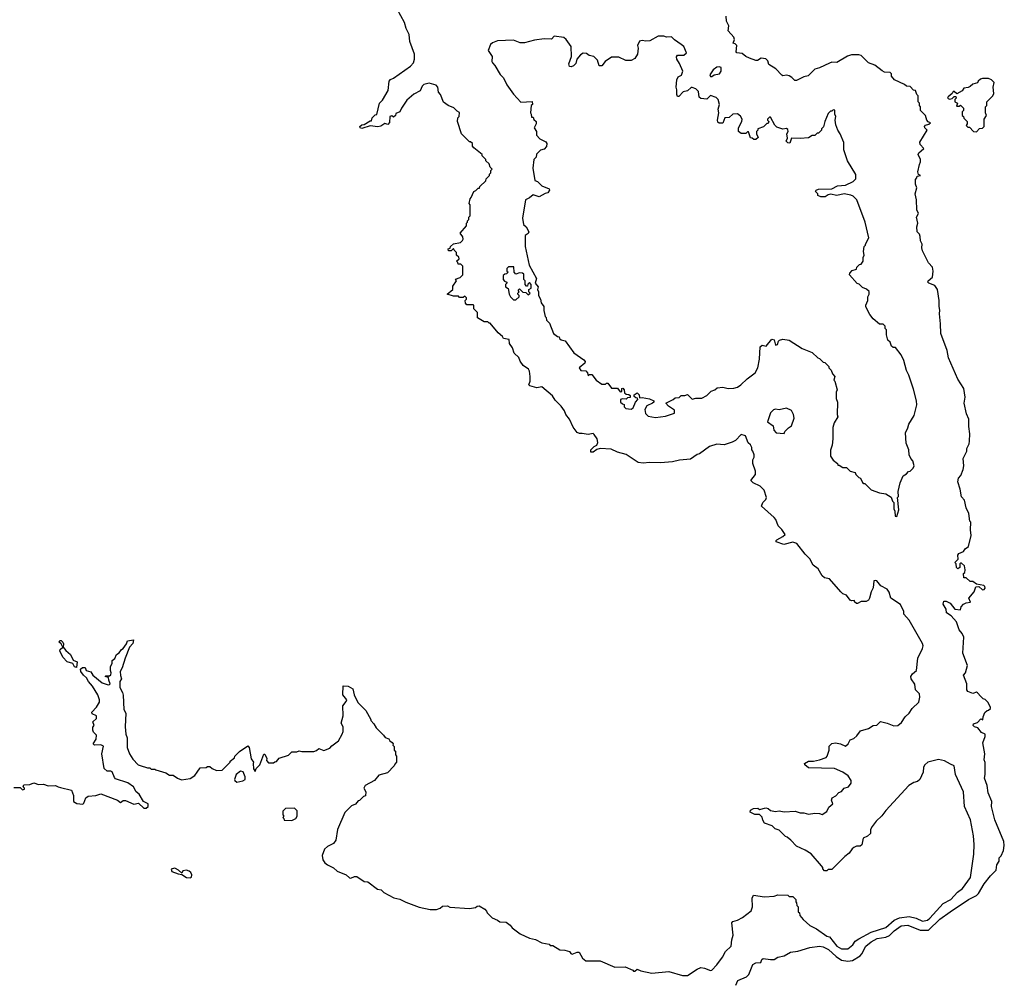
# Model space of a CAD drawing. Extents: x 2604950 to 2749250, y 940531 to 1028284.
# Tile 212 of 220: x 2711482 to 2719523, y 1005737 to 1013586. Entities that reach past the tile are written whole.
import ezdxf

# ---------------------------------------------------------------- set-up
doc = ezdxf.new("R2010")
doc.units = 0

msp = doc.modelspace()

# ---------------------------------------------------------------- linework, layer by layer
at = {"layer": '0CON05XD'}
for points in [[(2717222, 1005935), (2717245, 1005980), (2717292.5, 1006025), (2717297, 1006077), (2717310, 1006115), (2717296.7, 1006215), (2717305, 1006226.7), (2717345, 1006236.7), (2717385, 1006256.7), (2717455, 1006312.5), (2717466, 1006344), (2717463.9, 1006416.1), (2717475, 1006440), (2717565, 1006427.5), (2717645, 1006432.5), (2717675, 1006442.5), (2717755, 1006440), (2717765, 1006430), (2717795, 1006430), (2717820, 1006405), (2717820, 1006385), (2717827, 1006377), (2717830, 1006355), (2717840, 1006345), (2717840, 1006305), (2717850, 1006295), (2717853, 1006273), (2717880.7, 1006240.7), (2717935, 1006192.5), (2717990, 1006165), (2718075, 1006106.2), (2718095, 1006100), (2718155, 1006024.4), (2718195, 1006002.3), (2718245, 1006003.5), (2718285.3, 1006034.7), (2718306, 1006065), (2718335.4, 1006084.6), (2718435, 1006137.1), (2718555, 1006177.7), (2718624.7, 1006235.3), (2718666.7, 1006255), (2718745, 1006266.1), (2718803.8, 1006253.8), (2718855, 1006228.5), (2718895, 1006236.5), (2718915, 1006251.5), (2719025, 1006373.1), (2719085.5, 1006405), (2719141.4, 1006465), (2719183.1, 1006495), (2719246.5, 1006585), (2719274.4, 1006775), (2719277.7, 1006855), (2719272.9, 1006925), (2719247.1, 1007055), (2719199.4, 1007165), (2719188.8, 1007285), (2719124.2, 1007425), (2719112.5, 1007495), (2719085, 1007508.6), (2719035, 1007536.5), (2718985, 1007547.5), (2718900, 1007525), (2718873.3, 1007505), (2718862.5, 1007485), (2718860, 1007445), (2718833.3, 1007385), (2718815, 1007367.5), (2718785, 1007360), (2718743.6, 1007336.4), (2718555, 1007132.5), (2718523, 1007087), (2718477, 1007043), (2718445, 1007000), (2718430, 1006975), (2718430, 1006945), (2718407, 1006923), (2718370, 1006905), (2718359.3, 1006850.7), (2718345, 1006840), (2718315, 1006840), (2718295, 1006830), (2718280.7, 1006819.3), (2718256.4, 1006783.6), (2718220, 1006755), (2718115, 1006650), (2718085, 1006650), (2718075, 1006640), (2718055, 1006640), (2718040, 1006655), (2718040, 1006665), (2718029.3, 1006679.3), (2717946.4, 1006776.4), (2717897, 1006807), (2717825, 1006840), (2717779.3, 1006889.3), (2717750, 1006915), (2717735, 1006920), (2717685, 1006970), (2717651.7, 1006981.7), (2717627, 1007007), (2717565, 1007027.5), (2717551.2, 1007051.2), (2717546, 1007076), (2717525, 1007100), (2717485, 1007100), (2717448.3, 1007118.3), (2717450, 1007135), (2717475, 1007148.8), (2717509.3, 1007149.3), (2717525, 1007140), (2717575, 1007152.5), (2717595, 1007147.5), (2717615, 1007131.2), (2717655, 1007123.8), (2717685, 1007130), (2717725, 1007120), (2717815, 1007126), (2717855, 1007111.2), (2717885, 1007113.3), (2717925, 1007102.5), (2717975, 1007110), (2718015, 1007107.5), (2718035, 1007100), (2718075, 1007122.5), (2718090.7, 1007159.3), (2718122.5, 1007185), (2718113.3, 1007215), (2718117.5, 1007235), (2718148, 1007252), (2718172.7, 1007277.3), (2718195, 1007286.7), (2718215, 1007312.5), (2718250, 1007325), (2718272.5, 1007355), (2718273.3, 1007375), (2718247.5, 1007415), (2718204.2, 1007444.2), (2718137.5, 1007475), (2717925, 1007480), (2717893.6, 1007503.6), (2717892.5, 1007515), (2717925, 1007533.8), (2717965.8, 1007534.2), (2718015, 1007543.8), (2718067.5, 1007565), (2718075.9, 1007574.1), (2718092.5, 1007625), (2718094, 1007656), (2718115, 1007677.5), (2718145, 1007683.3), (2718185, 1007676.7), (2718225, 1007657.5), (2718247.5, 1007675), (2718265, 1007707.5), (2718295, 1007720), (2718319.3, 1007740.7), (2718349.3, 1007780.7), (2718415, 1007800), (2718453.6, 1007826.4), (2718481.7, 1007828.3), (2718513, 1007857), (2718567, 1007843), (2718621.7, 1007821.7), (2718655, 1007826.2), (2718685, 1007850), (2718712.5, 1007895), (2718745, 1007926.7), (2718770, 1007965), (2718826, 1008015), (2718833, 1008057), (2718830.6, 1008085), (2718798.8, 1008115), (2718791.7, 1008161.7), (2718763.3, 1008205), (2718760, 1008225), (2718772.3, 1008247.7), (2718806.7, 1008275), (2718816.2, 1008375), (2718856.2, 1008455), (2718861.2, 1008475), (2718856.2, 1008495), (2718746.2, 1008685), (2718703.9, 1008733.9), (2718702.5, 1008755), (2718675, 1008812.5), (2718596, 1008865), (2718582.2, 1008912.2), (2718567, 1008937), (2718516.2, 1008965), (2718483.3, 1009005), (2718475, 1009010), (2718457.5, 1009005), (2718452.3, 1008947.7), (2718436.2, 1008915), (2718423.3, 1008865), (2718413, 1008847), (2718395, 1008837.5), (2718355, 1008837.5), (2718325, 1008820), (2718315, 1008820), (2718300, 1008835), (2718300, 1008845), (2718275, 1008842.5), (2718265, 1008847.5), (2718235, 1008890), (2718205, 1008900), (2718187, 1008917), (2718095, 1009022.5), (2718055, 1009030), (2718037, 1009047), (2718003, 1009103), (2717962.5, 1009135), (2717936.2, 1009186.2), (2717897.5, 1009225), (2717830, 1009310), (2717795, 1009321.2), (2717722.7, 1009302.7), (2717660, 1009325), (2717658.8, 1009335), (2717665, 1009341.2), (2717715, 1009366.7), (2717732.5, 1009385), (2717707.5, 1009425), (2717677.5, 1009455), (2717656.1, 1009506.1), (2717643, 1009523), (2717540, 1009615), (2717550, 1009645), (2717575, 1009670), (2717580, 1009685), (2717562.5, 1009745), (2717528.3, 1009778.3), (2717472.5, 1009805), (2717452.5, 1009825), (2717492.5, 1009875), (2717491.7, 1009901.7), (2717470, 1009965), (2717470, 1009995), (2717480, 1010015), (2717480, 1010035), (2717470, 1010065), (2717460, 1010075), (2717460, 1010095), (2717450, 1010115), (2717431.7, 1010131.7), (2717408.3, 1010188.3), (2717375, 1010200), (2717328.3, 1010151.7), (2717301.7, 1010138.3), (2717235, 1010117.5), (2717175, 1010122.5), (2717115, 1010103.3), (2717035, 1010042.5), (2717015, 1010036.7), (2716961.7, 1009998.3), (2716869.3, 1009990.7), (2716813, 1009977), (2716715, 1009970), (2716625, 1009973.3), (2716575, 1009966.7), (2716533, 1009973), (2716435, 1010037.5), (2716365, 1010057.5), (2716311.7, 1010081.7), (2716223.8, 1010086.2), (2716195, 1010076.7), (2716165, 1010056.2), (2716146.7, 1010056.7), (2716146.2, 1010075), (2716175, 1010103.3), (2716196.4, 1010113.6), (2716202.5, 1010135), (2716197.5, 1010165), (2716175, 1010200), (2716165, 1010207.5), (2716125, 1010200), (2716075, 1010210), (2716055, 1010207.5), (2716035, 1010217.5), (2716001.2, 1010261.2), (2715972.5, 1010325), (2715942.5, 1010365), (2715932.5, 1010395), (2715905, 1010432.5), (2715855, 1010480), (2715832.5, 1010515), (2715745, 1010590), (2715705, 1010582), (2715647, 1010597), (2715640, 1010605), (2715650, 1010635), (2715651.2, 1010675), (2715646.1, 1010716.1), (2715637.5, 1010735), (2715594.2, 1010764.2), (2715568.8, 1010798.8), (2715558.3, 1010828.3), (2715520, 1010865), (2715507, 1010907), (2715483, 1010943), (2715480, 1010975), (2715433.6, 1010983.6), (2715425, 1011000), (2715390.7, 1011030.7), (2715325, 1011110), (2715315, 1011110), (2715305, 1011120), (2715275, 1011120), (2715221.7, 1011151.7), (2715220, 1011195), (2715190, 1011225), (2715190, 1011255), (2715185, 1011260), (2715135, 1011260), (2715121.7, 1011271.7), (2715120, 1011295), (2715130, 1011305), (2715130, 1011315), (2715118.3, 1011328.3), (2715105, 1011320), (2715075, 1011320), (2715065, 1011330), (2715025, 1011330), (2714972.5, 1011345), (2715020, 1011385), (2715018.3, 1011411.7), (2715050, 1011455), (2715041.7, 1011468.3), (2715078.3, 1011481.7), (2715100, 1011505), (2715100, 1011575), (2715085, 1011590), (2715061.7, 1011591.7), (2715060, 1011605), (2715050, 1011615), (2715070, 1011635), (2715068.3, 1011648.3), (2715050, 1011665), (2715050, 1011685), (2715030, 1011705), (2715025, 1011720), (2715005, 1011700), (2714985, 1011700), (2714980, 1011715), (2714998.3, 1011721.7), (2715000, 1011735), (2715023.9, 1011756.1), (2715081.7, 1011768.3), (2715097.5, 1011785), (2715102.5, 1011795), (2715100, 1011815), (2715080, 1011845), (2715130, 1011905), (2715130, 1011925), (2715140, 1011935), (2715140, 1011945), (2715150, 1011955), (2715150, 1011975), (2715160, 1011985), (2715160, 1012075), (2715152.5, 1012085), (2715160, 1012125), (2715170, 1012135), (2715190, 1012185), (2715208.3, 1012191.7), (2715225, 1012210), (2715238.3, 1012211.7), (2715240, 1012225), (2715288.3, 1012271.7), (2715291.7, 1012288.3), (2715320, 1012315), (2715320, 1012325), (2715330, 1012335), (2715330, 1012355), (2715340, 1012365), (2715323, 1012383), (2715315, 1012410), (2715290, 1012435), (2715290, 1012445), (2715260, 1012475), (2715260, 1012485), (2715191.7, 1012541.7), (2715180, 1012555), (2715180, 1012575), (2715165, 1012590), (2715155, 1012590), (2715090, 1012655), (2715057.5, 1012755), (2715060, 1012785), (2715070, 1012795), (2715075, 1012830), (2715055, 1012840), (2715027, 1012867), (2714980, 1012885), (2714943.6, 1012913.6), (2714917.5, 1012975), (2714902.5, 1012995), (2714896.7, 1013035), (2714882.3, 1013052.3), (2714825, 1013068.8), (2714782.7, 1013057.3), (2714770, 1013045), (2714752.5, 1013005), (2714701.7, 1012978.3), (2714645, 1012930), (2714600, 1012865), (2714586.4, 1012833.6), (2714555, 1012820), (2714550, 1012805), (2714535, 1012790), (2714521.7, 1012801.7), (2714505, 1012797.5), (2714501.7, 1012748.3), (2714488.3, 1012731.7), (2714465, 1012740), (2714431.7, 1012718.3), (2714407.7, 1012712.3), (2714345, 1012718.8), (2714275, 1012698), (2714262, 1012705), (2714260.8, 1012715), (2714275, 1012728.8), (2714295, 1012730), (2714345, 1012760), (2714355, 1012760), (2714360, 1012785), (2714385, 1012810), (2714398.3, 1012811.7), (2714420, 1012905), (2714445, 1012930), (2714491.7, 1013008.3), (2714500, 1013085), (2714510.7, 1013099.3), (2714535, 1013110), (2714673, 1013207), (2714697.5, 1013235), (2714707.5, 1013265), (2714706.7, 1013305), (2714667, 1013407), (2714663.8, 1013465), (2714637.5, 1013515), (2714625, 1013562.5), (2714565, 1013672.5)], [(2719089.3, 1008719.3), (2719052.5, 1008745), (2719047.5, 1008775), (2719023.3, 1008815), (2719030, 1008840), (2719049.3, 1008839.3), (2719082.5, 1008825), (2719120, 1008775), (2719165, 1008770), (2719170, 1008795), (2719190, 1008815), (2719213, 1008827), (2719248.3, 1008831.7), (2719232.5, 1008865), (2719277.5, 1008915), (2719291.7, 1008958.3), (2719315, 1008960), (2719345, 1008932.5), (2719360, 1008935), (2719367.5, 1008945), (2719365, 1008960), (2719355, 1008967.5), (2719295, 1008980), (2719265, 1009000), (2719245, 1009000), (2719211.7, 1009031.7), (2719191.7, 1009031.7), (2719190, 1009065), (2719200, 1009075), (2719202.5, 1009095), (2719198.3, 1009128.3), (2719175, 1009150), (2719165, 1009150), (2719160, 1009145), (2719160, 1009115), (2719143, 1009103), (2719132.5, 1009115), (2719130, 1009145), (2719120, 1009155), (2719147, 1009183), (2719142.5, 1009215), (2719150.7, 1009229.3), (2719190, 1009245), (2719203.6, 1009266.4), (2719230, 1009285), (2719253.3, 1009375), (2719247.5, 1009422.5), (2719250, 1009485), (2719243, 1009493), (2719232.5, 1009555), (2719213, 1009603), (2719197.5, 1009665), (2719173, 1009693), (2719162.5, 1009755), (2719143.3, 1009815), (2719150, 1009845), (2719167.5, 1009865), (2719186.7, 1009915), (2719192.5, 1009945), (2719187.5, 1010005), (2719217.5, 1010065), (2719217.5, 1010085), (2719236.4, 1010123.6), (2719240, 1010145), (2719242.5, 1010205), (2719233.3, 1010265), (2719232.5, 1010325), (2719215, 1010370), (2719196.7, 1010455), (2719203.3, 1010505), (2719192.5, 1010575), (2719143, 1010653), (2719067.5, 1010825), (2719057.5, 1010885), (2719003.6, 1011023.6), (2719002.5, 1011105), (2718993.3, 1011185), (2718997.5, 1011215), (2718990, 1011245), (2718992.5, 1011295), (2718977.5, 1011385), (2718956.1, 1011416.1), (2718906.7, 1011436.7), (2718900, 1011445), (2718902.5, 1011455), (2718937.5, 1011485), (2718942.5, 1011535), (2718937, 1011567), (2718903, 1011603), (2718855, 1011700), (2718850, 1011725), (2718853, 1011753), (2718838.3, 1011781.7), (2718837, 1011817), (2718830, 1011835), (2718811.2, 1011855), (2718810, 1011895), (2718817.5, 1011925), (2718806.4, 1011973.6), (2718822.5, 1012005), (2718810, 1012035), (2718806.7, 1012115), (2718796.2, 1012165), (2718810, 1012215), (2718797.5, 1012245), (2718797, 1012283), (2718810, 1012295), (2718811.7, 1012308.3), (2718840, 1012315), (2718821.7, 1012321.7), (2718817.5, 1012345), (2718830, 1012405), (2718840, 1012425), (2718840, 1012445), (2718820, 1012485), (2718825, 1012500), (2718845, 1012516.7), (2718866.2, 1012535), (2718837.5, 1012567.5), (2718834, 1012586), (2718892.5, 1012685), (2718873.9, 1012703.9), (2718872.5, 1012715), (2718880, 1012725), (2718906.7, 1012733.3), (2718920, 1012745), (2718901.7, 1012751.7), (2718890, 1012765), (2718880, 1012805), (2718840, 1012845), (2718840, 1012875), (2718830, 1012885), (2718830, 1012905), (2718820, 1012915), (2718820, 1012965), (2718810, 1012975), (2718798.3, 1013008.3), (2718781.7, 1013011.7), (2718755, 1013040), (2718725, 1013042.5), (2718707, 1013057), (2718626.4, 1013096.4), (2718603.3, 1013125), (2718603.3, 1013145), (2718590, 1013155), (2718545, 1013158.8), (2718525, 1013168.8), (2718465, 1013214), (2718415, 1013234), (2718355, 1013292.9), (2718335, 1013299.4), (2718275, 1013298.9), (2718242.7, 1013287.3), (2718155, 1013235.7), (2718115, 1013238.8), (2718095, 1013232.5), (2718015, 1013194), (2717975, 1013183.3), (2717920.7, 1013129.3), (2717885, 1013120), (2717825, 1013090), (2717811.2, 1013091.2), (2717787.5, 1013115), (2717765, 1013127.5), (2717745, 1013132.5), (2717715, 1013127.5), (2717705, 1013132.5), (2717657.5, 1013185), (2717601.2, 1013221.2), (2717590.7, 1013250.7), (2717575, 1013266.7), (2717538.3, 1013271.7), (2717507, 1013253), (2717495, 1013252.5), (2717441.7, 1013271.7), (2717412.5, 1013285), (2717381.7, 1013311.7), (2717337.5, 1013315), (2717333.3, 1013325), (2717340, 1013375), (2717325, 1013390), (2717310, 1013395), (2717320, 1013425), (2717313.8, 1013445), (2717267.5, 1013495), (2717272.5, 1013535), (2717253.3, 1013575), (2717252.5, 1013615)], [(2718645, 1009530), (2718662.5, 1009585), (2718650, 1009685), (2718660, 1009695), (2718657.5, 1009735), (2718673, 1009807), (2718697, 1009863), (2718725, 1009880), (2718741.7, 1009898.3), (2718755, 1009900), (2718780, 1009925), (2718786.7, 1009945), (2718777.5, 1009985), (2718760, 1010005), (2718747.5, 1010035), (2718742.5, 1010075), (2718720.7, 1010130.7), (2718717.5, 1010215), (2718736.4, 1010253.6), (2718743.3, 1010285), (2718786.2, 1010355), (2718808.3, 1010441.7), (2718806.1, 1010476.1), (2718781.7, 1010571.7), (2718743.3, 1010685), (2718723.6, 1010723.6), (2718702.5, 1010805), (2718680.7, 1010850.7), (2718635, 1010910), (2718615, 1010910), (2718601.7, 1010921.7), (2718590, 1010955), (2718571.7, 1010971.7), (2718560, 1011015), (2718560, 1011055), (2718550, 1011065), (2718550, 1011085), (2718535, 1011100), (2718505, 1011100), (2718453.6, 1011143.6), (2718425, 1011180), (2718393, 1011243), (2718393, 1011257), (2718410, 1011295), (2718410, 1011325), (2718420, 1011345), (2718418.3, 1011368.3), (2718397, 1011387), (2718365, 1011400), (2718338.3, 1011428.3), (2718321.7, 1011431.7), (2718260, 1011505), (2718261.7, 1011518.3), (2718281.7, 1011538.3), (2718315, 1011550), (2718320, 1011565), (2718341.7, 1011588.3), (2718355, 1011590), (2718370, 1011615), (2718370, 1011645), (2718380, 1011665), (2718372.5, 1011695), (2718380, 1011735), (2718390, 1011745), (2718390, 1011755), (2718417.5, 1011805), (2718387.5, 1011935), (2718320, 1012115), (2718290, 1012145), (2718270, 1012155), (2718215.7, 1012165.7), (2718155, 1012151.4), (2718105, 1012163.3), (2718085, 1012157.5), (2718060.5, 1012139.5), (2718025, 1012140), (2718001.7, 1012151.7), (2718000, 1012165), (2717982.5, 1012185), (2717986.7, 1012195), (2718005, 1012202.5), (2718115, 1012206.7), (2718160.5, 1012229.5), (2718227.5, 1012235), (2718290, 1012265), (2718311.7, 1012288.3), (2718311.7, 1012321.7), (2718242.5, 1012435), (2718213.9, 1012523.9), (2718213.3, 1012583.3), (2718182.5, 1012655), (2718162.5, 1012685), (2718148.3, 1012728.3), (2718142.5, 1012765), (2718147.5, 1012795), (2718140, 1012815), (2718138.3, 1012848.3), (2718125, 1012850), (2718115, 1012840), (2718105, 1012840), (2718085, 1012820), (2718057.5, 1012755), (2718047, 1012713), (2718030, 1012695), (2718030, 1012685), (2718005, 1012660), (2717995, 1012660), (2717975, 1012640), (2717955, 1012640), (2717925, 1012622.5), (2717855, 1012616.7), (2717785, 1012620), (2717771.7, 1012578.3), (2717755, 1012580), (2717742.5, 1012595), (2717751.7, 1012618.3), (2717747.5, 1012655), (2717757.5, 1012675), (2717755, 1012690), (2717745, 1012697.5), (2717715, 1012692.5), (2717665, 1012708.8), (2717648.8, 1012725), (2717615, 1012790), (2717605, 1012790), (2717590, 1012775), (2717590, 1012765), (2717600, 1012755), (2717595, 1012740), (2717585, 1012740), (2717557, 1012713), (2717510, 1012695), (2717510, 1012685), (2717500, 1012675), (2717500, 1012655), (2717512.5, 1012625), (2717495, 1012607.5), (2717478.3, 1012608.3), (2717465, 1012620), (2717451.7, 1012621.7), (2717435, 1012670), (2717425, 1012670), (2717411.7, 1012658.3), (2717375, 1012657.5), (2717353, 1012673), (2717353.3, 1012705), (2717380, 1012755), (2717383.3, 1012775), (2717369.3, 1012799.3), (2717345, 1012817.5), (2717306.1, 1012813.9), (2717275, 1012787.5), (2717240, 1012785), (2717225, 1012742.5), (2717195, 1012742.5), (2717185, 1012750), (2717180, 1012765), (2717192.5, 1012825), (2717186.7, 1012855), (2717196.7, 1012895), (2717186.2, 1012936.2), (2717170.7, 1012950.7), (2717125, 1012966.7), (2717095, 1012937.5), (2717045, 1012942.5), (2717032.5, 1012955), (2717025, 1013000), (2717005, 1013022.5), (2716975, 1013033.3), (2716965, 1013032.5), (2716935, 1013006.7), (2716901.7, 1012998.3), (2716865, 1012960), (2716855, 1012960), (2716847.5, 1012975), (2716850, 1013015), (2716842.5, 1013035), (2716847.5, 1013095), (2716860.7, 1013119.3), (2716886.1, 1013133.9), (2716896.7, 1013165), (2716869.5, 1013229.5), (2716847.5, 1013265), (2716847, 1013283), (2716855, 1013297.5), (2716905, 1013297.5), (2716927, 1013317), (2716907, 1013367), (2716883.3, 1013383.3), (2716830.7, 1013420.7), (2716806.4, 1013446.4), (2716765, 1013443.3), (2716741.7, 1013451.7), (2716695, 1013452.5), (2716627, 1013413), (2716595, 1013410), (2716565, 1013417.5), (2716545, 1013410), (2716527.5, 1013375), (2716532.5, 1013355), (2716527.5, 1013305), (2716505, 1013270), (2716477, 1013253), (2716433, 1013253), (2716375, 1013280), (2716315, 1013280), (2716263.6, 1013246.4), (2716235, 1013210), (2716215, 1013210), (2716200, 1013255), (2716170, 1013285), (2716133, 1013293), (2716111.7, 1013311.7), (2716085, 1013312.5), (2716060.7, 1013299.3), (2716032.5, 1013265), (2716025, 1013230), (2716005, 1013210), (2715985, 1013202.5), (2715973.3, 1013205), (2715966.7, 1013225), (2715988.8, 1013285), (2715986.4, 1013366.4), (2715946.2, 1013425), (2715925, 1013440), (2715848.3, 1013451.7), (2715825, 1013427.5), (2715765, 1013428.8), (2715685, 1013420), (2715605, 1013397.5), (2715568.3, 1013398.3), (2715515, 1013420), (2715385, 1013413.3), (2715342.3, 1013397.7), (2715327.5, 1013385), (2715307.5, 1013335), (2715340, 1013285), (2715337.5, 1013245), (2715343.9, 1013233.9), (2715363.6, 1013213.6), (2715405, 1013140), (2715433, 1013113), (2715460, 1013055), (2715515, 1012977.5), (2715575, 1012912.5), (2715668.3, 1012918.3), (2715670, 1012895), (2715660, 1012885), (2715652.5, 1012825), (2715660, 1012815), (2715661.7, 1012791.7), (2715675, 1012790), (2715681.7, 1012771.7), (2715700, 1012755), (2715700, 1012735), (2715682.5, 1012705), (2715702.5, 1012675), (2715703, 1012643), (2715730, 1012615), (2715778.8, 1012588.8), (2715787.5, 1012575), (2715785, 1012550), (2715765, 1012530), (2715735, 1012520), (2715701.7, 1012488.3), (2715700, 1012465), (2715680, 1012445), (2715672.5, 1012375), (2715690, 1012275), (2715710, 1012265), (2715745, 1012230), (2715807, 1012207), (2715810, 1012195), (2715795, 1012172.5), (2715772.3, 1012167.7), (2715725, 1012140), (2715675, 1012157.5), (2715645, 1012132.5), (2715613.6, 1012116.4), (2715587.5, 1011965), (2715597.5, 1011915), (2715617.5, 1011895), (2715640, 1011855), (2715635, 1011840), (2715610, 1011825), (2715608.8, 1011735), (2715643, 1011583), (2715703.8, 1011475), (2715692.5, 1011435), (2715717, 1011407), (2715710, 1011385), (2715720, 1011365), (2715720, 1011335), (2715736.4, 1011306.4), (2715740, 1011275), (2715763.8, 1011245), (2715763.6, 1011213.6), (2715772.5, 1011165), (2715782.5, 1011155), (2715783, 1011133), (2715808.3, 1011108.3), (2715842.5, 1011025), (2715875, 1011000), (2715888.3, 1010998.3), (2715890, 1010985), (2715903, 1010973), (2715936.4, 1010966.4), (2716007, 1010867), (2716089.3, 1010809.3), (2716100, 1010795), (2716098.3, 1010781.7), (2716050, 1010745), (2716063.6, 1010723.6), (2716105, 1010720), (2716120, 1010705), (2716125, 1010680), (2716135, 1010690), (2716155, 1010690), (2716190, 1010645), (2716235, 1010612.5), (2716265, 1010610), (2716275, 1010620), (2716285, 1010620), (2716315, 1010580), (2716365, 1010580), (2716385, 1010550), (2716398.3, 1010551.7), (2716400, 1010575), (2716408.3, 1010578.3), (2716420, 1010565), (2716421.7, 1010541.7), (2716435, 1010530), (2716457, 1010527), (2716468.3, 1010518.3), (2716467, 1010503), (2716445, 1010500), (2716435, 1010490), (2716405, 1010492.5), (2716390, 1010485), (2716390, 1010465), (2716405, 1010450), (2716420, 1010445), (2716420, 1010425), (2716433, 1010413), (2716475, 1010407.5), (2716493, 1010417), (2716510, 1010465), (2716530, 1010485), (2716528.3, 1010498.3), (2716515, 1010500), (2716501.7, 1010511.7), (2716500, 1010525), (2716525, 1010540), (2716540, 1010525), (2716545, 1010500), (2716565, 1010502.5), (2716625, 1010492.5), (2716660, 1010475), (2716660, 1010465), (2716650, 1010455), (2716602.5, 1010435), (2716587.5, 1010405), (2716593, 1010373), (2716615, 1010350), (2716675, 1010340), (2716755, 1010350), (2716830, 1010375), (2716829.3, 1010399.3), (2716780.7, 1010430.7), (2716760, 1010455), (2716820, 1010485), (2716835, 1010500), (2716868.3, 1010501.7), (2716885, 1010520), (2716915, 1010520), (2716937, 1010527), (2716975, 1010490), (2717005, 1010497.5), (2717051.7, 1010498.3), (2717095, 1010517.5), (2717130, 1010555), (2717160, 1010565), (2717178.3, 1010581.7), (2717225, 1010587.5), (2717267, 1010577), (2717315, 1010580), (2717345, 1010586.7), (2717372.5, 1010605), (2717422.5, 1010655), (2717487.5, 1010705), (2717510, 1010745), (2717523.3, 1010815), (2717530, 1010915), (2717545, 1010930), (2717577.5, 1010922.5), (2717625, 1010977.5), (2717642.5, 1010972.5), (2717655, 1010930), (2717670, 1010935), (2717678.3, 1010961.7), (2717688.3, 1010971.7), (2717715, 1010980), (2717765, 1010970), (2717873, 1010903), (2717955, 1010870), (2718000, 1010825), (2718015, 1010820), (2718045, 1010790), (2718058.3, 1010788.3), (2718090, 1010755), (2718090, 1010745), (2718110, 1010725), (2718120, 1010695), (2718140, 1010675), (2718130, 1010645), (2718140, 1010635), (2718157.5, 1010565), (2718150, 1010545), (2718150, 1010495), (2718160, 1010465), (2718157.5, 1010365), (2718162.5, 1010345), (2718132.5, 1010295), (2718123.6, 1010256.4), (2718122.5, 1010165), (2718116.4, 1010113.6), (2718103, 1010073), (2718103, 1010023), (2718125, 1009990), (2718160, 1009965), (2718165, 1009950), (2718175, 1009950), (2718205, 1009930), (2718235, 1009930), (2718265, 1009900), (2718305, 1009890), (2718310, 1009875), (2718335, 1009850), (2718350, 1009845), (2718365, 1009810), (2718375, 1009800), (2718385, 1009800), (2718435, 1009750), (2718503.6, 1009723.6), (2718555, 1009717.5), (2718598.3, 1009688.3), (2718610, 1009655), (2718620, 1009645), (2718620, 1009595), (2718630, 1009575), (2718633, 1009533), (2718645, 1009530)], [(2717123, 1013123), (2717135, 1013123.3), (2717153.8, 1013136.2), (2717196.7, 1013145), (2717210, 1013165), (2717210, 1013195), (2717195, 1013202.5), (2717175, 1013200), (2717145, 1013176.2), (2717117.5, 1013135), (2717123, 1013123)], [(2719295, 1012670), (2719321.7, 1012698.3), (2719345, 1012700), (2719360, 1012715), (2719360, 1012775), (2719377.5, 1012805), (2719370, 1012825), (2719370, 1012875), (2719380, 1012885), (2719380, 1012915), (2719430, 1012965), (2719437.5, 1012985), (2719432.5, 1013035), (2719440, 1013075), (2719420, 1013095), (2719395, 1013107.5), (2719345, 1013107.5), (2719328.3, 1013101.7), (2719310, 1013085), (2719305, 1013070), (2719265, 1013060), (2719245, 1013040), (2719227, 1013033), (2719193, 1013027), (2719180, 1013005), (2719135, 1012980), (2719115, 1013000), (2719105, 1013000), (2719096.7, 1012983.3), (2719063.6, 1012956.4), (2719060, 1012945), (2719075, 1012937.5), (2719097.5, 1012942.5), (2719115, 1012960), (2719128.3, 1012958.3), (2719130, 1012945), (2719120, 1012935), (2719120, 1012915), (2719140, 1012905), (2719131.7, 1012881.7), (2719155, 1012880), (2719165, 1012890), (2719190, 1012865), (2719190, 1012845), (2719180, 1012835), (2719180, 1012805), (2719190, 1012795), (2719191.7, 1012781.7), (2719220, 1012755), (2719220, 1012735), (2719211.7, 1012721.7), (2719225, 1012710), (2719238.3, 1012708.3), (2719273, 1012673), (2719295, 1012670)], [(2715535, 1011300), (2715560, 1011325), (2715560, 1011335), (2715550, 1011345), (2715550, 1011355), (2715560, 1011365), (2715551.7, 1011378.3), (2715565, 1011390), (2715591.7, 1011361.7), (2715615, 1011360), (2715635, 1011340), (2715650, 1011355), (2715640, 1011365), (2715640, 1011385), (2715660, 1011395), (2715660, 1011425), (2715645, 1011440), (2715631.7, 1011428.3), (2715628.3, 1011411.7), (2715621.7, 1011411.7), (2715610, 1011425), (2715610, 1011455), (2715600, 1011465), (2715598.3, 1011508.3), (2715587, 1011517), (2715565, 1011520), (2715535, 1011510), (2715520, 1011525), (2715518.3, 1011568.3), (2715475, 1011570), (2715460, 1011555), (2715460, 1011535), (2715470, 1011525), (2715458.3, 1011511.7), (2715445, 1011510), (2715431.7, 1011498.3), (2715430, 1011465), (2715441.7, 1011451.7), (2715460, 1011445), (2715460, 1011435), (2715450, 1011425), (2715450, 1011405), (2715471.7, 1011391.7), (2715480, 1011345), (2715490, 1011325), (2715515, 1011300), (2715535, 1011300)], [(2717725, 1010210), (2717730, 1010225), (2717760, 1010255), (2717785, 1010270), (2717806.1, 1010333.9), (2717802.5, 1010365), (2717785.9, 1010395.9), (2717745, 1010416.7), (2717685, 1010402.5), (2717655, 1010407.5), (2717638.3, 1010401.7), (2717613, 1010377), (2717590, 1010305), (2717635, 1010270), (2717640, 1010235), (2717660, 1010215), (2717725, 1010210)], [(2717330, 1005705), (2717347.3, 1005742.7), (2717417.5, 1005775), (2717436.1, 1005793.9), (2717470, 1005875), (2717495, 1005887.5), (2717535, 1005890), (2717543.9, 1005916.1), (2717555, 1005922.5), (2717615, 1005914), (2717645, 1005916), (2717675, 1005933.8), (2717725, 1005946.2), (2717777.5, 1005975), (2717835.7, 1005984.3), (2717935, 1006014.5), (2718015, 1006024.5), (2718045, 1006017.9), (2718087.3, 1005997.3), (2718148.9, 1005938.9), (2718195, 1005910), (2718245, 1005901.1), (2718282.6, 1005907.4), (2718345.4, 1005944.6), (2718359.4, 1005960.6), (2718391.5, 1006025), (2718435, 1006060.5), (2718485, 1006086.1), (2718555, 1006098.5), (2718585, 1006110), (2718625, 1006149.5), (2718680.5, 1006189.5), (2718735, 1006196.2), (2718835.9, 1006155.9), (2718905, 1006155.6), (2718997.8, 1006245), (2719080.6, 1006305), (2719231.9, 1006405), (2719295, 1006436.7), (2719313.3, 1006455), (2719358.2, 1006531.8), (2719411.1, 1006598.9), (2719457.5, 1006645), (2719463, 1006687), (2719481.7, 1006718.3), (2719480, 1006745), (2719498.3, 1006761.7), (2719517.5, 1006805), (2719523.3, 1006845), (2719519.3, 1006879.3), (2719446.1, 1007056.1), (2719420, 1007165), (2719421.2, 1007205), (2719391.2, 1007275), (2719383.3, 1007335), (2719361.2, 1007395), (2719367.5, 1007425), (2719366.4, 1007523.6), (2719358.8, 1007545), (2719363.3, 1007595), (2719348.8, 1007685), (2719367.5, 1007735), (2719367.5, 1007755), (2719337.5, 1007767.5), (2719306.4, 1007806.4), (2719280, 1007815), (2719270, 1007825), (2719272.5, 1007837.5), (2719305, 1007850), (2719331.7, 1007878.3), (2719348.3, 1007871.7), (2719350, 1007895), (2719365, 1007930), (2719383, 1007947), (2719395, 1007950), (2719410, 1007965), (2719410, 1007975), (2719390, 1008015), (2719368.3, 1008038.3), (2719351.7, 1008041.7), (2719330.7, 1008060.7), (2719305, 1008092.5), (2719295, 1008096.2), (2719265, 1008086.7), (2719225, 1008102.5), (2719217.5, 1008115), (2719217.5, 1008165), (2719190, 1008235), (2719206.7, 1008255), (2719222.5, 1008315), (2719184, 1008415), (2719192.5, 1008545), (2719180, 1008575), (2719155.8, 1008605.8), (2719132.1, 1008672.1), (2719089.3, 1008719.3)], [(2711435, 1007320), (2711485, 1007320), (2711505, 1007300), (2711520, 1007305), (2711520, 1007315), (2711510, 1007325), (2711515, 1007340), (2711565, 1007342.5), (2711597, 1007357), (2711635, 1007342.5), (2711675, 1007346.7), (2711715, 1007333.3), (2711775, 1007336.2), (2711795, 1007323.3), (2711815, 1007320), (2711906.2, 1007296.2), (2711922.5, 1007255), (2711920, 1007205), (2711948.3, 1007188.3), (2711996.4, 1007183.6), (2712005, 1007190), (2712022.5, 1007235), (2712041.7, 1007248.3), (2712105, 1007253.3), (2712145, 1007266.7), (2712280, 1007215), (2712305, 1007197.5), (2712328.3, 1007211.7), (2712345, 1007212.5), (2712413.6, 1007183.6), (2712451.7, 1007191.7), (2712495, 1007150), (2712515, 1007150), (2712530, 1007165), (2712530, 1007185), (2712493.6, 1007203.6), (2712457.5, 1007265), (2712432.5, 1007285), (2712412.5, 1007325), (2712365, 1007356.7), (2712265, 1007390), (2712255, 1007400), (2712236.4, 1007446.4), (2712225, 1007452.5), (2712195, 1007452.5), (2712172.5, 1007475), (2712153.3, 1007595), (2712167, 1007657), (2712145, 1007667.5), (2712093.6, 1007663.6), (2712082.5, 1007675), (2712107.5, 1007715), (2712110, 1007745), (2712085, 1007770), (2712078.3, 1007788.3), (2712078.3, 1007811.7), (2712090, 1007825), (2712080, 1007855), (2712108.3, 1007881.7), (2712110, 1007905), (2712075, 1007920), (2712070, 1007935), (2712110, 1007975), (2712132.5, 1008015), (2712132.5, 1008035), (2712120, 1008075), (2712077.5, 1008145), (2712042.5, 1008185), (2712027.5, 1008215), (2712002.5, 1008235), (2711980, 1008265), (2711977.5, 1008285), (2711995, 1008298.6), (2712017.8, 1008297.8), (2712025, 1008273.3), (2712062.5, 1008262.5), (2712078.8, 1008235), (2712154.2, 1008174.2), (2712205, 1008158), (2712215, 1008160), (2712220, 1008165), (2712208.8, 1008195), (2712208.3, 1008218.3), (2712180, 1008225), (2712185, 1008230), (2712215, 1008230), (2712225, 1008240), (2712230, 1008255), (2712222.5, 1008275), (2712223.3, 1008305), (2712237, 1008333), (2712237.5, 1008355), (2712258.3, 1008371.7), (2712272.5, 1008405), (2712293, 1008417), (2712312.5, 1008445), (2712326.4, 1008453.6), (2712355, 1008492.5), (2712363.3, 1008516.7), (2712410, 1008525), (2712406.7, 1008495), (2712380, 1008465), (2712343.8, 1008375), (2712320, 1008295), (2712303.6, 1008266.4), (2712303.9, 1008233.9), (2712312.5, 1008205), (2712300, 1008185), (2712300, 1008135), (2712322.5, 1008095), (2712327, 1008073), (2712332.5, 1007955), (2712347.5, 1007925), (2712342.5, 1007815), (2712350, 1007755), (2712360, 1007725), (2712360, 1007645), (2712377.5, 1007595), (2712405, 1007550), (2712450, 1007505), (2712465, 1007497.5), (2712525, 1007480), (2712545, 1007480), (2712555, 1007470), (2712585, 1007470), (2712593, 1007463), (2712675, 1007440), (2712705, 1007420), (2712735, 1007420), (2712770, 1007395), (2712803, 1007383), (2712875, 1007392.5), (2712913, 1007417), (2712930, 1007445), (2712955, 1007480), (2713005, 1007482.5), (2713015, 1007490), (2713035, 1007490), (2713053, 1007473), (2713088.3, 1007458.3), (2713135, 1007460), (2713200, 1007525), (2713200, 1007535), (2713235, 1007560), (2713240, 1007575), (2713277, 1007613), (2713345, 1007660), (2713357, 1007647), (2713373, 1007553), (2713392.5, 1007525), (2713387.5, 1007515), (2713390.7, 1007470.7), (2713405, 1007450), (2713412.5, 1007475), (2713442, 1007505), (2713475, 1007590), (2713485, 1007590), (2713500, 1007555), (2713498.3, 1007538.3), (2713515, 1007520), (2713555, 1007520), (2713565, 1007530), (2713578.3, 1007531.7), (2713601.7, 1007558.3), (2713677, 1007583), (2713705, 1007610), (2713745, 1007610), (2713765, 1007617.5), (2713785, 1007612.5), (2713885, 1007612.5), (2713905, 1007620), (2713925, 1007637.5), (2713965, 1007622.5), (2714015, 1007640), (2714030.7, 1007659.3), (2714085, 1007700), (2714116.7, 1007753.3), (2714122.5, 1007775), (2714122.5, 1007815), (2714107.5, 1007845), (2714122.5, 1007905), (2714120, 1007985), (2714149.2, 1008020.8), (2714153.8, 1008035), (2714121.2, 1008075), (2714125, 1008150), (2714165, 1008147.5), (2714202.5, 1008125), (2714213.8, 1008075), (2714243.9, 1008013.9), (2714308.3, 1007948.3), (2714350, 1007875), (2714350, 1007865), (2714375, 1007840), (2714392.5, 1007805), (2714452.5, 1007745), (2714466.4, 1007726.4), (2714496.4, 1007716.4), (2714505, 1007700), (2714525, 1007687.5), (2714532.5, 1007675), (2714530, 1007665), (2714540, 1007655), (2714540, 1007625), (2714550, 1007615), (2714550, 1007585), (2714560, 1007575), (2714560, 1007525), (2714545, 1007510), (2714540, 1007495), (2714485, 1007440), (2714415, 1007420), (2714380, 1007375), (2714303.6, 1007336.4), (2714292.5, 1007315), (2714307.5, 1007285), (2714305, 1007250), (2714290, 1007245), (2714257, 1007213), (2714245, 1007210), (2714225, 1007182.5), (2714191.7, 1007168.3), (2714137.5, 1007115), (2714076.7, 1006975), (2714065, 1006890), (2714045, 1006862.5), (2713995, 1006836.7), (2713972.5, 1006815), (2713952.5, 1006765), (2713958.3, 1006728.3), (2713973.6, 1006703.6), (2713995, 1006687.5), (2714045, 1006662.5), (2714075, 1006637.5), (2714147, 1006607), (2714175, 1006582.5), (2714185, 1006580), (2714215, 1006592.5), (2714235, 1006592.5), (2714295, 1006552.5), (2714325, 1006550), (2714405, 1006490), (2714435, 1006482.5), (2714455, 1006462.5), (2714538.3, 1006418.3), (2714587, 1006407), (2714635, 1006382.5), (2714745, 1006342.5), (2714835, 1006322.5), (2714885, 1006322.5), (2714916.1, 1006333.9), (2714935, 1006350), (2714975, 1006352.5), (2714995, 1006342.5), (2715155, 1006332.5), (2715205, 1006340), (2715218.3, 1006351.7), (2715235, 1006352.5), (2715280, 1006325), (2715295, 1006310), (2715300, 1006295), (2715340, 1006255), (2715385, 1006237.5), (2715403, 1006223), (2715455, 1006220), (2715486.4, 1006196.4), (2715503.6, 1006173.6), (2715570, 1006125), (2715645, 1006090), (2715695, 1006077.5), (2715745, 1006052.5), (2715805, 1006040), (2715815, 1006030), (2715835, 1006030), (2715893, 1005993), (2715935, 1005992.5), (2715971.7, 1005981.7), (2715983.6, 1005963.6), (2715995, 1005957.5), (2716035, 1005976.2), (2716050, 1005975), (2716077.5, 1005925), (2716105, 1005903.3), (2716223, 1005903), (2716343.6, 1005853.6), (2716426.4, 1005856.4), (2716488.3, 1005828.3), (2716495, 1005820), (2716505, 1005820), (2716525, 1005836.7), (2716555, 1005822.5), (2716645, 1005802.5), (2716783, 1005817), (2716895, 1005783.3), (2716935, 1005783.3), (2717015, 1005836.2), (2717045, 1005848.8), (2717075, 1005845.8), (2717125, 1005826.2), (2717135, 1005828.8), (2717175, 1005871.2), (2717222, 1005935)], [(2711945, 1008300), (2711930, 1008305), (2711915, 1008330), (2711870, 1008345), (2711833, 1008383), (2711810, 1008435), (2711812.5, 1008445), (2711833.3, 1008465), (2711821.2, 1008491.2), (2711804, 1008505), (2711810.3, 1008519.7), (2711819.7, 1008519.7), (2711833.3, 1008505), (2711840.7, 1008490.7), (2711837.5, 1008465), (2711857.6, 1008437.6), (2711896, 1008405), (2711919.3, 1008359.3), (2711952, 1008345), (2711945, 1008300)], [(2713255, 1007362.5), (2713305, 1007373.3), (2713322.5, 1007385), (2713323.3, 1007405), (2713308.3, 1007448.3), (2713285, 1007452.5), (2713250, 1007425), (2713237.5, 1007385), (2713240, 1007375), (2713255, 1007362.5)], [(2713705, 1007050), (2713737.5, 1007065), (2713747.5, 1007085), (2713748.3, 1007128.3), (2713725, 1007150), (2713651.7, 1007148.3), (2713630, 1007125), (2713630, 1007095), (2713640, 1007085), (2713630, 1007075), (2713640, 1007065), (2713641.7, 1007051.7), (2713705, 1007050)], [(2712875, 1006582), (2712885, 1006587.5), (2712888.8, 1006605), (2712878.8, 1006625), (2712865, 1006636), (2712845, 1006643.3), (2712815, 1006640), (2712805, 1006620), (2712780, 1006645), (2712755, 1006657.5), (2712745, 1006660), (2712718.3, 1006651.7), (2712724.1, 1006634.1), (2712775, 1006613.8), (2712805, 1006610), (2712844.3, 1006584.3), (2712875, 1006582)]]:
    msp.add_lwpolyline(points, dxfattribs=at)

doc.saveas('drawing.dxf')
